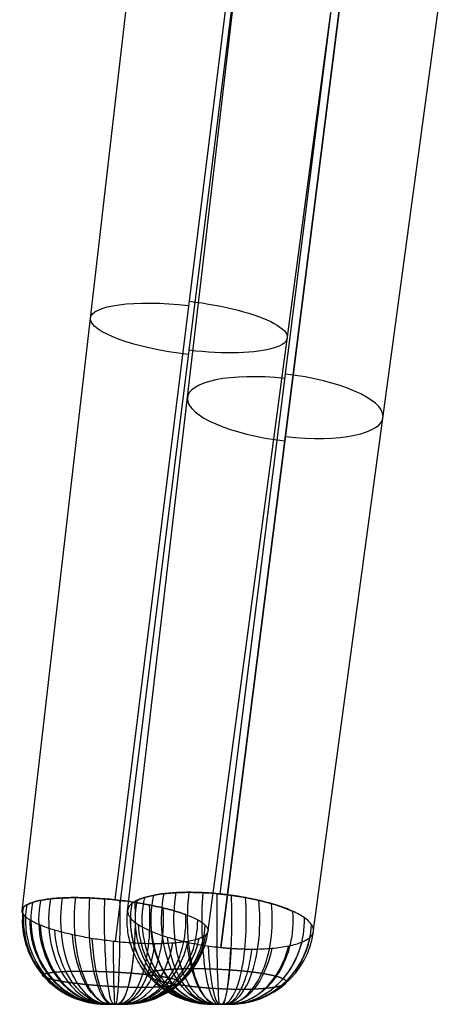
# Model space of a CAD drawing. Header units: millimetres. Extents: x -723 to 723, y 0 to 809.
# Tile 1 of 256: x -630 to -528, y 0 to 234. Entities that reach past the tile are written whole.
import ezdxf

# ---------------------------------------------------------------- set-up
doc = ezdxf.new("R2010")
doc.units = ezdxf.units.MM
doc.header["$MEASUREMENT"] = 0
doc.layers.add('Default', color=7, linetype='Continuous', true_color=0x000000)

msp = doc.modelspace()

# ---------------------------------------------------------------- linework, layer by layer
at = {"layer": 'Default'}
for p, q in [((-572.89, 304.28, 233.56), (-607.6, 24.79, 302.47)), ((-629.58, 22.15, 280.26), (-597.41, 301.02, 208.89)), ((-585.48, 17.51, 281.44), (-548.36, 295.28, 210.36)), ((-607.46, 14.87, 259.22), (-572.89, 292.02, 185.69)), ((-582.59, 26.18, -288.62), (-552.25, 267.98, -210.03)), ((-582.59, 26.18, -288.62), (-552.25, 267.96, -210.04)), ((-604.56, 22.08, -266.61), (-576.49, 262.97, -185.96)), ((-560.44, 17.59, -268.11), (-528.01, 257.48, -187.8)), ((-552.25, 252.48, -163.73), (-582.42, 13.49, -246.08)), ((-582.42, 13.49, -246.08), (-552.25, 252.48, -163.73)), ((-609.7, 0, 280.8), (-605.31, 0, 280.8)), ((-607.51, 0, 278.55), (-607.51, 0, 283.05)), ((-584.68, 0, -267.3), (-580.28, 0, -267.3)), ((-582.48, 0, -269.6), (-582.48, 0, -265))]:
    msp.add_line(p, q, dxfattribs=at)
at = {"layer": 'Default', "extrusion": (0.119725, 0.96181, -0.246146)}
for centre, radius, start, end in [((605.33, 258.58, 22.88), 23.45, 268.245, 88.245), ((605.33, 258.58, 23.95), 23.46, 88.245, 268.245)]:
    msp.add_arc(centre, radius, start, end, dxfattribs=at)
at = {"layer": 'Default', "extrusion": (0.118496, 0.941589, 0.315228)}
for centre, radius, start, end in [((580.42, -237, -4.77), 23.32, 92.2718, 272.2718), ((580.42, -237, -5.89), 23.31, 272.2718, 92.2718)]:
    msp.add_arc(centre, radius, start, end, dxfattribs=at)
at = {"layer": 'Default', "extrusion": (-0.664759, -8.71385e-16, 0.747058)}
msp.add_arc((-20, -615.13, 187.41), 20, 252.9403, 0, dxfattribs=at)
at = {"layer": 'Default', "extrusion": (0.775197, 3.13936e-15, -0.63172)}
msp.add_arc((20, -577.48, -282.6), 20, 180, 288.2256, dxfattribs=at)
at = {"layer": 'Default', "extrusion": (0.866754, 1.0943e-15, -0.498736)}
msp.add_arc((20, -524.5, -371.51), 20, 180, 288.941, dxfattribs=at)
at = {"layer": 'Default', "extrusion": (0.936051, -6.80133e-15, -0.351865)}
msp.add_arc((20, -457.48, -451.18), 20, 180, 289.1819, dxfattribs=at)
at = {"layer": 'Default', "extrusion": (0.980661, -1.3679e-14, -0.195715)}
msp.add_arc((20, -378.44, -518.94), 20, 180, 288.9402, dxfattribs=at)
at = {"layer": 'Default', "extrusion": (0.999375, -4.46405e-15, -0.035349)}
msp.add_arc((20, -290.03, -572.75), 20, 180, 288.225, dxfattribs=at)
at = {"layer": 'Default', "extrusion": (0.99226, 5.01387e-15, 0.124178)}
msp.add_arc((20, -195.19, -611.27), 20, 180, 287.0597, dxfattribs=at)
at = {"layer": 'Default', "extrusion": (0.280592, -5.3114e-16, 0.959827)}
msp.add_arc((20, 664.11, 99.15), 20, 79.6814, 180, dxfattribs=at)
at = {"layer": 'Default', "extrusion": (0.43299, -4.40169e-15, 0.901399)}
msp.add_arc((20, 671.43, -9.85), 20, 77.935, 180, dxfattribs=at)
at = {"layer": 'Default', "extrusion": (0.575501, -1.38128e-15, 0.817801)}
msp.add_arc((20, 660.67, -119.91), 20, 76.5177, 180, dxfattribs=at)
at = {"layer": 'Default', "extrusion": (0.70356, -8.10519e-15, 0.710636)}
msp.add_arc((20, 631.54, -227.82), 20, 75.4718, 180, dxfattribs=at)
at = {"layer": 'Default', "extrusion": (0.812769, 1.06863e-15, 0.582585)}
msp.add_arc((20, 584.42, -330.14), 20, 74.8303, 180, dxfattribs=at)
at = {"layer": 'Default', "extrusion": (0.899267, -3.99701e-15, 0.437401)}
msp.add_arc((20, 520.51, -423.49), 20, 74.6143, 180, dxfattribs=at)
at = {"layer": 'Default', "extrusion": (0.960081, -2.84968e-15, 0.279724)}
msp.add_arc((20, 441.79, -504.74), 20, 74.8303, 180, dxfattribs=at)
at = {"layer": 'Default', "extrusion": (0.993394, 3.61839e-18, 0.114757)}
msp.add_arc((20, 350.92, -571.32), 20, 75.4718, 180, dxfattribs=at)
at = {"layer": 'Default', "extrusion": (0.99864, 2.00137e-15, -0.052144)}
msp.add_arc((20, 250.99, -621.4), 20, 76.5177, 180, dxfattribs=at)
at = {"layer": 'Default', "extrusion": (0.976423, -1.60061e-15, -0.215864)}
msp.add_arc((20, 145.28, -653.88), 20, 77.935, 180, dxfattribs=at)
at = {"layer": 'Default', "extrusion": (0.928303, 7.40377e-15, -0.371824)}
msp.add_arc((20, 37, -668.45), 20, 79.6814, 180, dxfattribs=at)
at = {"layer": 'Default', "extrusion": (-0.260042, 3.14173e-16, 0.965597)}
msp.add_arc((-20, -634.18, -106.76), 20, 258.7381, 0, dxfattribs=at)
at = {"layer": 'Default', "extrusion": (-0.403174, -3.42696e-15, 0.915123)}
msp.add_arc((-20, -643.06, -9.9), 20, 256.4712, 0, dxfattribs=at)
at = {"layer": 'Default', "extrusion": (-0.539386, 7.82034e-15, 0.842059)}
msp.add_arc((-20, -636.93, 88.97), 20, 254.5207, 0, dxfattribs=at)
at = {"layer": 'Default', "extrusion": (0.960511, 1.23033e-15, 0.278242)}
msp.add_arc((20, -96.94, -633.98), 20, 180, 285.479, dxfattribs=at)
at = {"layer": 'Default', "extrusion": (0.906157, 1.65711e-14, 0.42294)}
msp.add_arc((20, 1.89, -641.01), 20, 180, 283.5287, dxfattribs=at)
at = {"layer": 'Default', "extrusion": (0.831716, 1.72796e-15, 0.555202)}
msp.add_arc((20, 98.85, -632.99), 20, 180, 281.2617, dxfattribs=at)
at = {"layer": 'Default', "extrusion": (0.122736, 4.41334e-16, 0.992439)}
msp.add_arc((20, 639.59, 204.19), 20, 81.7056, 180, dxfattribs=at)
at = {"layer": 'Default', "extrusion": (0.856505, -2.9196e-15, -0.516139)}
msp.add_arc((20, -70.84, -665.35), 20, 81.7056, 180, dxfattribs=at)
at = {"layer": 'Default', "extrusion": (-0.652513, 8.17957e-15, 0.757777)}
msp.add_arc((-20, -274.94, 609.24), 20, 0, 93.6376, dxfattribs=at)
at = {"layer": 'Default', "extrusion": (-0.40414, 1.1124e-15, 0.914697)}
msp.add_arc((-20, -444.38, 502.37), 20, 269.9214, 0, dxfattribs=at)
at = {"layer": 'Default', "extrusion": (-0.595008, -1.19339e-15, 0.80372)}
msp.add_arc((-20, -323.37, 587.13), 20, 273.5092, 0, dxfattribs=at)
at = {"layer": 'Default', "extrusion": (-0.470073, 4.4925e-15, 0.882627)}
msp.add_arc((-20, -402.03, 533.42), 20, 0, 90.0779, dxfattribs=at)
at = {"layer": 'Default', "extrusion": (-0.264936, -6.46811e-15, 0.964266)}
msp.add_arc((-20, -509.22, 431.69), 20, 360, 86.4911, dxfattribs=at)
at = {"layer": 'Default', "extrusion": (0.257283, 5.55913e-15, 0.966336)}
msp.add_arc((20, 496.29, -408.19), 20, 88.4977, 180, dxfattribs=at)
at = {"layer": 'Default', "extrusion": (0.46693, 1.24931e-14, 0.884294)}
msp.add_arc((20, 392.46, -508.31), 20, 93.1094, 180, dxfattribs=at)
at = {"layer": 'Default', "extrusion": (0.442976, 7.95947e-15, 0.896533)}
msp.add_arc((20, 401.62, -497.69), 20, 180, 271.5011, dxfattribs=at)
at = {"layer": 'Default', "extrusion": (0.231199, 8.41507e-15, 0.972906)}
msp.add_arc((20, 502.71, -394.69), 20, 180, 266.8909, dxfattribs=at)
at = {"layer": 'Default', "extrusion": (0.757793, 2.66504e-16, -0.652495)}
msp.add_arc((20, -185.8, -643.52), 20, 180, 263.0526, dxfattribs=at)
at = {"layer": 'Default', "extrusion": (0.884511, 2.26725e-14, -0.466519)}
msp.add_arc((20, -37.25, -668.26), 20, 180, 259.9329, dxfattribs=at)
at = {"layer": 'Default', "extrusion": (0.179062, -1.06549e-15, 0.983838)}
msp.add_arc((20, 645.76, 167.4), 20, 180, 259.9344, dxfattribs=at)
at = {"layer": 'Default', "extrusion": (-0.045473, -8.60165e-15, 0.998966)}
msp.add_arc((-20, -591.92, 308.07), 20, 360, 83.0518, dxfattribs=at)
at = {"layer": 'Default', "extrusion": (0.654127, 1.94877e-14, 0.756384)}
msp.add_arc((20, 267.93, -583.11), 20, 97.5849, 180, dxfattribs=at)
at = {"layer": 'Default', "extrusion": (0.006097, 5.93359e-15, 0.999981)}
msp.add_arc((-578.64, 20, -270.75), 20, 270, 352.4142, dxfattribs=at)
at = {"layer": 'Default', "extrusion": (0.967408, 2.59729e-15, -0.253223)}
msp.add_arc((20, 115.58, -658.73), 20, 180, 257.2983, dxfattribs=at)
at = {"layer": 'Default', "extrusion": (0.999743, 1.32204e-14, -0.022648)}
msp.add_arc((20, 264.72, -613.64), 20, 180, 255.2962, dxfattribs=at)
at = {"layer": 'Default', "extrusion": (0.977174, 9.95211e-15, 0.212439)}
msp.add_arc((20, 401.19, -533.95), 20, 180, 254.0415, dxfattribs=at)
at = {"layer": 'Default', "extrusion": (0.899267, -1.15269e-14, 0.437401)}
msp.add_arc((20, 515.97, -423.49), 20, 180, 253.6143, dxfattribs=at)
at = {"layer": 'Default', "extrusion": (0.770391, 1.90261e-15, 0.637572)}
msp.add_arc((20, 601.39, -289.03), 20, 180, 254.0414, dxfattribs=at)
at = {"layer": 'Default', "extrusion": (0.599386, -6.28503e-15, 0.80046)}
msp.add_arc((20, 652.34, -139.43), 20, 180, 255.2962, dxfattribs=at)
at = {"layer": 'Default', "extrusion": (0.398034, -8.24596e-15, 0.917371)}
msp.add_arc((20, 666.85, 15.7), 20, 180, 257.2997, dxfattribs=at)
at = {"layer": 'Default', "extrusion": (0.810186, 1.32804e-14, 0.586173)}
msp.add_arc((20, 127.1, -628.47), 20, 101.6917, 180, dxfattribs=at)
at = {"layer": 'Default', "extrusion": (0.925377, 8.10893e-15, 0.379047)}
msp.add_arc((20, -24.31, -640.2), 20, 105.2005, 180, dxfattribs=at)
at = {"layer": 'Default', "extrusion": (-0.446549, -6.68644e-15, 0.894759)}
msp.add_arc((-20, -638.28, 21.07), 20, 360, 74.799, dxfattribs=at)
at = {"layer": 'Default', "extrusion": (-0.223442, 1.18395e-14, 0.974717)}
msp.add_arc((-20, -625.25, -130.26), 20, 0, 78.3086, dxfattribs=at)
at = {"layer": 'Default', "extrusion": (0.989591, 2.9906e-14, 0.143908)}
msp.add_arc((20, -178.4, -614.77), 20, 107.8968, 180, dxfattribs=at)
at = {"layer": 'Default', "extrusion": (0.994403, 4.26133e-14, -0.105654)}
msp.add_arc((20, -325.03, -550.92), 20, 109.5979, 180, dxfattribs=at)
at = {"layer": 'Default', "extrusion": (0.817768, 1.65147e-14, -0.575548)}
msp.add_arc((20, -551.52, -322.56), 20, 109.5983, 180, dxfattribs=at)
at = {"layer": 'Default', "extrusion": (-0.649755, -1.63911e-14, 0.760144)}
msp.add_arc((-20, -614.16, 175.4), 20, 360, 72.1033, dxfattribs=at)
at = {"layer": 'Default'}
for points, knots in [([(-582.59, 26.18, -288.62), (-583.31, 26.26, -288.6), (-584.03, 26.32, -288.54), (-585.47, 26.43, -288.35), (-586.18, 26.47, -288.23), (-587.59, 26.53, -287.91), (-588.29, 26.55, -287.71), (-589.67, 26.57, -287.26), (-590.35, 26.57, -287.01), (-591.68, 26.55, -286.43), (-592.33, 26.53, -286.11), (-593.6, 26.46, -285.41), (-594.22, 26.42, -285.03), (-595.41, 26.31, -284.22), (-595.99, 26.25, -283.79), (-597.1, 26.1, -282.87), (-597.64, 26.01, -282.38), (-598.65, 25.82, -281.37), (-599.14, 25.72, -280.83), (-600.05, 25.49, -279.73), (-600.48, 25.37, -279.16), (-601.27, 25.1, -277.97), (-601.64, 24.96, -277.37), (-602.32, 24.67, -276.12), (-602.63, 24.51, -275.48), (-603.18, 24.18, -274.18), (-603.42, 24.01, -273.51), (-603.83, 23.66, -272.17), (-604.01, 23.48, -271.49), (-604.28, 23.1, -270.12), (-604.39, 22.9, -269.42), (-604.53, 22.51, -268.04), (-604.56, 22.3, -267.34), (-604.56, 22.09, -266.65)], [0, 0, 0, 0, 0.062501, 0.062501, 0.125002, 0.125002, 0.187503, 0.187503, 0.250005, 0.250005, 0.312505, 0.312505, 0.375004, 0.375004, 0.437504, 0.437504, 0.500003, 0.500003, 0.562503, 0.562503, 0.625003, 0.625003, 0.687502, 0.687502, 0.750002, 0.750002, 0.812501, 0.812501, 0.875001, 0.875001, 0.9375, 0.9375, 1, 1, 1, 1]), ([(-604.56, 22.09, -266.65), (-604.56, 22.51, -268.03), (-604.42, 22.91, -269.43), (-604.01, 23.48, -271.48), (-603.83, 23.66, -272.16), (-603.42, 24.01, -273.51), (-603.18, 24.18, -274.17), (-602.63, 24.51, -275.47), (-602.32, 24.67, -276.11), (-601.65, 24.96, -277.36), (-601.28, 25.1, -277.97), (-600.08, 25.5, -279.74), (-599.17, 25.73, -280.85), (-597.64, 26.01, -282.38), (-597.11, 26.1, -282.86), (-596, 26.25, -283.78), (-595.42, 26.31, -284.22), (-594.22, 26.42, -285.03), (-593.6, 26.46, -285.41), (-592.33, 26.53, -286.11), (-591.68, 26.55, -286.43), (-590.35, 26.57, -287), (-589.67, 26.57, -287.26), (-588.29, 26.55, -287.71), (-587.6, 26.53, -287.91), (-585.47, 26.44, -288.39), (-584.03, 26.33, -288.57), (-582.59, 26.18, -288.62)], [-1, -1, -1, -1, -0.875, -0.875, -0.8125, -0.8125, -0.75, -0.75, -0.6875, -0.6875, -0.625, -0.625, -0.5, -0.5, -0.4375, -0.4375, -0.375, -0.375, -0.3125, -0.3125, -0.25, -0.25, -0.1875, -0.1875, -0.125, -0.125, 0, 0, 0, 0]), ([(-565.44, 22.09, -281.35), (-565.96, 22.33, -281.94), (-566.51, 22.56, -282.51), (-567.68, 23.01, -283.57), (-568.29, 23.23, -284.07), (-569.58, 23.65, -285), (-570.25, 23.85, -285.43), (-571.64, 24.24, -286.21), (-572.36, 24.43, -286.57), (-573.84, 24.78, -287.19), (-574.6, 24.94, -287.47), (-576.14, 25.26, -287.93), (-576.93, 25.4, -288.12), (-578.53, 25.67, -288.41), (-579.33, 25.79, -288.51), (-580.96, 26.01, -288.63), (-581.77, 26.1, -288.65), (-582.59, 26.18, -288.62)], [-1, -1, -1, -1, -0.875, -0.875, -0.75, -0.75, -0.625001, -0.625001, -0.500001, -0.500001, -0.375001, -0.375001, -0.25, -0.25, -0.125, -0.125, 0, 0, 0, 0]), ([(-607.6, 24.79, 302.47), (-608.4, 24.87, 302.45), (-609.2, 24.95, 302.38), (-610.79, 25.08, 302.17), (-611.58, 25.13, 302.02), (-613.14, 25.22, 301.64), (-613.92, 25.25, 301.41), (-615.43, 25.29, 300.86), (-616.18, 25.31, 300.55), (-617.63, 25.31, 299.85), (-618.33, 25.3, 299.46), (-619.7, 25.25, 298.61), (-620.36, 25.22, 298.14), (-621.63, 25.14, 297.15), (-622.24, 25.08, 296.63), (-623.39, 24.96, 295.51), (-623.94, 24.88, 294.92), (-624.96, 24.71, 293.69), (-625.44, 24.62, 293.05), (-626.33, 24.42, 291.72), (-626.74, 24.3, 291.04), (-627.48, 24.06, 289.62), (-627.8, 23.93, 288.9), (-628.38, 23.66, 287.42), (-628.63, 23.51, 286.67), (-629.04, 23.21, 285.14), (-629.21, 23.05, 284.37), (-629.45, 22.72, 282.81), (-629.53, 22.55, 282.03), (-629.63, 22.02, 279.67), (-629.52, 21.65, 278.1), (-629.24, 21.27, 276.56)], [-1, -1, -1, -1, -0.9375, -0.9375, -0.875, -0.875, -0.8125, -0.8125, -0.75, -0.75, -0.6875, -0.6875, -0.625, -0.625, -0.562492, -0.562492, -0.499983, -0.499983, -0.437492, -0.437492, -0.375, -0.375, -0.3125, -0.3125, -0.25, -0.25, -0.1875, -0.1875, -0.125, -0.125, 0, 0, 0, 0]), ([(-629.24, 21.27, 276.56), (-629.38, 21.46, 277.33), (-629.48, 21.65, 278.11), (-629.59, 22.02, 279.68), (-629.6, 22.2, 280.46), (-629.53, 22.55, 282.03), (-629.45, 22.72, 282.82), (-629.21, 23.05, 284.38), (-629.04, 23.21, 285.15), (-628.63, 23.52, 286.68), (-628.38, 23.66, 287.43), (-627.8, 23.93, 288.91), (-627.47, 24.06, 289.63), (-626.73, 24.3, 291.04), (-626.33, 24.42, 291.73), (-625.44, 24.62, 293.06), (-624.96, 24.72, 293.7), (-623.93, 24.88, 294.93), (-623.39, 24.96, 295.52), (-622.23, 25.08, 296.63), (-621.62, 25.14, 297.16), (-620.36, 25.22, 298.15), (-619.7, 25.25, 298.61), (-618.33, 25.3, 299.46), (-617.62, 25.31, 299.85), (-616.17, 25.31, 300.55), (-615.43, 25.29, 300.86), (-613.91, 25.25, 301.41), (-613.14, 25.22, 301.64), (-611.58, 25.13, 302.02), (-610.79, 25.08, 302.17), (-609.2, 24.95, 302.38), (-608.4, 24.87, 302.45), (-607.6, 24.79, 302.47)], [0, 0, 0, 0, 0.062499, 0.062499, 0.124999, 0.124999, 0.187541, 0.187541, 0.250083, 0.250083, 0.31254, 0.31254, 0.374996, 0.374996, 0.437496, 0.437496, 0.499995, 0.499995, 0.562495, 0.562495, 0.624996, 0.624996, 0.687497, 0.687497, 0.749997, 0.749997, 0.812498, 0.812498, 0.874998, 0.874998, 0.937499, 0.937499, 1, 1, 1, 1]), ([(-607.6, 24.79, 302.47), (-606.8, 24.71, 302.49), (-606, 24.61, 302.47), (-604.42, 24.41, 302.34), (-603.63, 24.3, 302.24), (-602.07, 24.05, 301.94), (-601.3, 23.93, 301.76), (-599.79, 23.65, 301.3), (-599.05, 23.51, 301.03), (-597.6, 23.2, 300.41), (-596.89, 23.05, 300.06), (-595.53, 22.72, 299.29), (-594.86, 22.55, 298.87), (-593.59, 22.2, 297.96), (-592.98, 22.02, 297.47), (-591.82, 21.65, 296.42), (-591.27, 21.46, 295.87), (-590.75, 21.27, 295.29)], [0, 0, 0, 0, 0.125, 0.125, 0.25, 0.25, 0.375, 0.375, 0.5, 0.5, 0.625, 0.625, 0.75, 0.75, 0.875, 0.875, 1, 1, 1, 1]), ([(-590.75, 21.27, 295.29), (-591.79, 21.65, 296.45), (-592.96, 22.02, 297.5), (-594.86, 22.55, 298.87), (-595.52, 22.72, 299.29), (-596.89, 23.05, 300.06), (-597.6, 23.2, 300.41), (-599.05, 23.51, 301.03), (-599.79, 23.65, 301.3), (-601.3, 23.93, 301.76), (-602.07, 24.05, 301.94), (-603.63, 24.3, 302.24), (-604.42, 24.41, 302.34), (-606, 24.61, 302.47), (-606.8, 24.71, 302.49), (-607.6, 24.79, 302.47)], [-1, -1, -1, -1, -0.75, -0.75, -0.625, -0.625, -0.5, -0.5, -0.375, -0.375, -0.25, -0.25, -0.125, -0.125, 0, 0, 0, 0]), ([(-607.46, 14.87, 259.22), (-608.11, 14.94, 259.2), (-608.75, 15.02, 259.21), (-610.03, 15.18, 259.29), (-610.67, 15.26, 259.35), (-611.94, 15.44, 259.54), (-612.56, 15.54, 259.66), (-613.81, 15.75, 259.95), (-614.42, 15.86, 260.13), (-615.63, 16.08, 260.53), (-616.22, 16.2, 260.75), (-617.39, 16.44, 261.25), (-617.96, 16.57, 261.53), (-619.08, 16.83, 262.13), (-619.62, 16.97, 262.46), (-620.67, 17.24, 263.15), (-621.19, 17.39, 263.52), (-622.17, 17.68, 264.31), (-622.65, 17.82, 264.72), (-623.56, 18.12, 265.59), (-623.99, 18.28, 266.05), (-624.82, 18.58, 266.99), (-625.21, 18.74, 267.48), (-625.95, 19.05, 268.5), (-626.3, 19.21, 269.02), (-626.94, 19.53, 270.1), (-627.24, 19.69, 270.65), (-627.78, 20.01, 271.78), (-628.03, 20.17, 272.35), (-628.47, 20.49, 273.53), (-628.66, 20.65, 274.12), (-628.99, 20.96, 275.33), (-629.13, 21.11, 275.95), (-629.24, 21.27, 276.56)], [0, 0, 0, 0, 0.0625, 0.0625, 0.125001, 0.125001, 0.187501, 0.187501, 0.250001, 0.250001, 0.312501, 0.312501, 0.375001, 0.375001, 0.437501, 0.437501, 0.500001, 0.500001, 0.562501, 0.562501, 0.625001, 0.625001, 0.687501, 0.687501, 0.75, 0.75, 0.8125, 0.8125, 0.875, 0.875, 0.9375, 0.9375, 1, 1, 1, 1]), ([(-604.56, 22.09, -266.65), (-604.56, 21.89, -265.95), (-604.52, 21.68, -265.25), (-604.38, 21.25, -263.87), (-604.27, 21.03, -263.18), (-603.98, 20.59, -261.83), (-603.81, 20.37, -261.16), (-603.39, 19.93, -259.84), (-603.14, 19.71, -259.19), (-602.58, 19.27, -257.92), (-602.27, 19.05, -257.3), (-601.59, 18.61, -256.09), (-601.22, 18.4, -255.5), (-600.41, 17.97, -254.37), (-599.98, 17.76, -253.83), (-599.06, 17.34, -252.78), (-598.57, 17.14, -252.28), (-597.54, 16.74, -251.32), (-597.01, 16.55, -250.87), (-595.89, 16.17, -250.03), (-595.3, 15.99, -249.63), (-594.1, 15.63, -248.9), (-593.48, 15.46, -248.56), (-592.2, 15.14, -247.94), (-591.55, 14.98, -247.67), (-590.21, 14.68, -247.18), (-589.53, 14.54, -246.96), (-588.14, 14.28, -246.61), (-587.44, 14.16, -246.46), (-586.02, 13.94, -246.24), (-585.3, 13.83, -246.16), (-583.86, 13.64, -246.07), (-583.14, 13.56, -246.06), (-582.42, 13.49, -246.08)], [0, 0, 0, 0, 0.0625, 0.0625, 0.124999, 0.124999, 0.187499, 0.187499, 0.249999, 0.249999, 0.312498, 0.312498, 0.374998, 0.374998, 0.437498, 0.437498, 0.499997, 0.499997, 0.562497, 0.562497, 0.624997, 0.624997, 0.687497, 0.687497, 0.749996, 0.749996, 0.812497, 0.812497, 0.874998, 0.874998, 0.937499, 0.937499, 1, 1, 1, 1]), ([(-590.75, 21.27, 295.29), (-589.66, 20.86, 294.05), (-588.71, 20.45, 292.69), (-587.55, 19.82, 290.51), (-587.2, 19.61, 289.76), (-586.6, 19.19, 288.22), (-586.35, 18.98, 287.44), (-585.73, 18.36, 285.04), (-585.51, 17.96, 283.39), (-585.45, 17.2, 280.09), (-585.62, 16.84, 278.42), (-586.33, 16.17, 275.17), (-586.88, 15.87, 273.58), (-588.32, 15.34, 270.56), (-589.22, 15.11, 269.12), (-591.31, 14.74, 266.48), (-592.51, 14.6, 265.28), (-595.16, 14.41, 263.16), (-596.6, 14.36, 262.25), (-598.12, 14.36, 261.51)], [0, 0, 0, 0, 0.125, 0.125, 0.1875, 0.1875, 0.25, 0.25, 0.375, 0.375, 0.5, 0.5, 0.625, 0.625, 0.75, 0.75, 0.875, 0.875, 1, 1, 1, 1]), ([(-575.06, 13.1, -247.55), (-574.23, 13.1, -247.87), (-573.42, 13.12, -248.22), (-571.85, 13.18, -249.03), (-571.08, 13.23, -249.48), (-569.62, 13.36, -250.46), (-568.91, 13.44, -250.99), (-567.57, 13.62, -252.13), (-566.93, 13.73, -252.73), (-565.73, 13.98, -254.01), (-565.18, 14.12, -254.69), (-564.14, 14.42, -256.09), (-563.67, 14.58, -256.82), (-562.81, 14.94, -258.32), (-562.43, 15.13, -259.1), (-561.76, 15.52, -260.69), (-561.48, 15.73, -261.5), (-561.01, 16.17, -263.15), (-560.82, 16.4, -263.99), (-560.56, 16.87, -265.67), (-560.48, 17.12, -266.52), (-560.43, 17.62, -268.22), (-560.45, 17.87, -269.06), (-560.61, 18.39, -270.75), (-560.74, 18.66, -271.58), (-561.1, 19.19, -273.23), (-561.33, 19.46, -274.04), (-561.9, 19.99, -275.63), (-562.23, 20.26, -276.41), (-562.99, 20.79, -277.91), (-563.42, 21.06, -278.64), (-564.37, 21.58, -280.04), (-564.88, 21.84, -280.71), (-565.44, 22.09, -281.35)], [0, 0, 0, 0, 0.0625, 0.0625, 0.125001, 0.125001, 0.18753, 0.18753, 0.250059, 0.250059, 0.31253, 0.31253, 0.375001, 0.375001, 0.437501, 0.437501, 0.500001, 0.500001, 0.562501, 0.562501, 0.625001, 0.625001, 0.6875, 0.6875, 0.75, 0.75, 0.8125, 0.8125, 0.875, 0.875, 0.9375, 0.9375, 1, 1, 1, 1]), ([(-598.12, 14.36, 261.51), (-598.85, 14.36, 261.15), (-599.6, 14.37, 260.84), (-601.12, 14.41, 260.29), (-601.89, 14.45, 260.06), (-603.46, 14.53, 259.67), (-604.26, 14.59, 259.52), (-605.86, 14.71, 259.3), (-606.66, 14.79, 259.24), (-607.46, 14.87, 259.22)], [0, 0, 0, 0, 0.249998, 0.249998, 0.499999, 0.499999, 0.749999, 0.749999, 1, 1, 1, 1]), ([(-609.66, 0, 280.42), (-609.71, 0, 280.66), (-609.72, 0, 280.91), (-609.67, 0, 281.27), (-609.65, 0, 281.39), (-609.58, 0, 281.62), (-609.54, 0, 281.74), (-609.43, 0, 281.95), (-609.37, 0, 282.06), (-609.24, 0, 282.25), (-609.16, 0, 282.34), (-608.99, 0, 282.51), (-608.9, 0, 282.59), (-608.71, 0, 282.73), (-608.61, 0, 282.79), (-608.39, 0, 282.89), (-608.28, 0, 282.93), (-608.05, 0, 283), (-607.94, 0, 283.02), (-607.7, 0, 283.05), (-607.58, 0, 283.06), (-607.34, 0, 283.04), (-607.22, 0, 283.03), (-606.99, 0, 282.98), (-606.87, 0, 282.94), (-606.65, 0, 282.85), (-606.54, 0, 282.8), (-606.23, 0, 282.61), (-606.04, 0, 282.45), (-605.88, 0, 282.26)], [0, 0, 0, 0, 0.125, 0.125, 0.1875, 0.1875, 0.25, 0.25, 0.3125, 0.3125, 0.375, 0.375, 0.4375, 0.4375, 0.5, 0.5, 0.5625, 0.5625, 0.625, 0.625, 0.6875, 0.6875, 0.75, 0.75, 0.8125, 0.8125, 0.875, 0.875, 1, 1, 1, 1]), ([(-606.52, 0, 278.76), (-606.67, 0, 278.69), (-606.83, 0, 278.63), (-607.15, 0, 278.56), (-607.32, 0, 278.55), (-607.66, 0, 278.55), (-607.83, 0, 278.58), (-608.15, 0, 278.66), (-608.31, 0, 278.73), (-608.62, 0, 278.89), (-608.76, 0, 278.98), (-609.02, 0, 279.21), (-609.14, 0, 279.34), (-609.35, 0, 279.62), (-609.44, 0, 279.77), (-609.58, 0, 280.08), (-609.63, 0, 280.25), (-609.66, 0, 280.42)], [0, 0, 0, 0, 0.125, 0.125, 0.25, 0.25, 0.375, 0.375, 0.5, 0.5, 0.625, 0.625, 0.75, 0.75, 0.875, 0.875, 1, 1, 1, 1]), ([(-605.88, 0, 282.26), (-605.77, 0, 282.13), (-605.67, 0, 281.99), (-605.5, 0, 281.68), (-605.44, 0, 281.52), (-605.35, 0, 281.18), (-605.32, 0, 281.01), (-605.3, 0, 280.67), (-605.32, 0, 280.49), (-605.38, 0, 280.16), (-605.43, 0, 279.99), (-605.56, 0, 279.68), (-605.65, 0, 279.53), (-605.85, 0, 279.26), (-605.97, 0, 279.14), (-606.22, 0, 278.93), (-606.37, 0, 278.84), (-606.52, 0, 278.76)], [0, 0, 0, 0, 0.125, 0.125, 0.25, 0.25, 0.375, 0.375, 0.5, 0.5, 0.625, 0.625, 0.75, 0.75, 0.875, 0.875, 1, 1, 1, 1]), ([(-580.83, 0, -268.76), (-580.98, 0, -268.94), (-581.16, 0, -269.1), (-581.45, 0, -269.29), (-581.55, 0, -269.35), (-581.76, 0, -269.44), (-581.86, 0, -269.48), (-582.08, 0, -269.55), (-582.19, 0, -269.57), (-582.42, 0, -269.6), (-582.53, 0, -269.6), (-582.75, 0, -269.6), (-582.87, 0, -269.58), (-583.08, 0, -269.54), (-583.19, 0, -269.51), (-583.4, 0, -269.43), (-583.5, 0, -269.38), (-583.7, 0, -269.27), (-583.79, 0, -269.21), (-583.96, 0, -269.07), (-584.04, 0, -268.99), (-584.19, 0, -268.82), (-584.26, 0, -268.73), (-584.39, 0, -268.54), (-584.44, 0, -268.43), (-584.53, 0, -268.22), (-584.57, 0, -268.12), (-584.66, 0, -267.78), (-584.69, 0, -267.54), (-584.68, 0, -267.31)], [0, 0, 0, 0, 0.125, 0.125, 0.1875, 0.1875, 0.25, 0.25, 0.3125, 0.3125, 0.375, 0.375, 0.4375, 0.4375, 0.5, 0.5, 0.5625, 0.5625, 0.625, 0.625, 0.6875, 0.6875, 0.75, 0.75, 0.8125, 0.8125, 0.875, 0.875, 1, 1, 1, 1]), ([(-584.68, 0, -267.31), (-584.67, 0, -267.12), (-584.65, 0, -266.94), (-584.55, 0, -266.58), (-584.48, 0, -266.41), (-584.31, 0, -266.08), (-584.21, 0, -265.93), (-583.97, 0, -265.65), (-583.83, 0, -265.53), (-583.54, 0, -265.31), (-583.38, 0, -265.22), (-583.05, 0, -265.09), (-582.87, 0, -265.04), (-582.52, 0, -264.99), (-582.35, 0, -264.99), (-582, 0, -265.02), (-581.83, 0, -265.06), (-581.66, 0, -265.13)], [0, 0, 0, 0, 0.125, 0.125, 0.25, 0.25, 0.375, 0.375, 0.5, 0.5, 0.625, 0.625, 0.75, 0.75, 0.875, 0.875, 1, 1, 1, 1]), ([(-581.66, 0, -265.13), (-581.5, 0, -265.19), (-581.35, 0, -265.27), (-581.06, 0, -265.47), (-580.93, 0, -265.59), (-580.7, 0, -265.86), (-580.6, 0, -266.01), (-580.44, 0, -266.33), (-580.38, 0, -266.5), (-580.3, 0, -266.85), (-580.28, 0, -267.04), (-580.28, 0, -267.4), (-580.3, 0, -267.59), (-580.39, 0, -267.95), (-580.45, 0, -268.12), (-580.61, 0, -268.46), (-580.72, 0, -268.61), (-580.83, 0, -268.76)], [0, 0, 0, 0, 0.125, 0.125, 0.25, 0.25, 0.375, 0.375, 0.5, 0.5, 0.625, 0.625, 0.75, 0.75, 0.875, 0.875, 1, 1, 1, 1])]:
    msp.add_open_spline(points, degree=3, knots=knots, dxfattribs=at)
for points, weights, knots in [([(-582.59, 26.18, -288.62), (-581.7, 26.09, -288.65), (-580.81, 25.99, -288.63), (-578.81, 25.71, -288.46), (-577.7, 25.54, -288.29), (-575.52, 25.14, -287.77), (-574.46, 24.92, -287.43), (-572.4, 24.44, -286.6), (-571.4, 24.18, -286.11), (-568.57, 23.36, -284.41), (-566.87, 22.74, -282.99), (-565.44, 22.09, -281.35)], [0.999999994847, 0.999999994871, 0.999999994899, 0.999999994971, 0.999999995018, 0.99999999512, 0.999999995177, 0.999999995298, 0.999999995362, 0.999999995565, 0.999999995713, 0.999999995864], [0, 0, 0, 0, 0.135952, 0.135952, 0.308761, 0.308761, 0.481571, 0.481571, 0.654381, 0.654381, 1, 1, 1, 1]), ([(-582.42, 13.49, -246.08), (-581.67, 13.41, -246.11), (-580.92, 13.35, -246.17), (-578.44, 13.16, -246.5), (-576.71, 13.1, -246.93), (-575.06, 13.1, -247.55)], [1.00000003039, 1.0000000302, 1.00000003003, 1.00000002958, 1.00000002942, 1.00000002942], [0, 0, 0, 0, 0.298224, 0.298224, 1, 1, 1, 1]), ([(-623.97, 6.31, 277.6), (-624.51, 6.52, 279.32), (-624.77, 6.73, 281.15), (-624.67, 7.01, 283.94), (-624.55, 7.1, 284.89), (-624.15, 7.27, 286.75), (-623.87, 7.35, 287.68), (-623.13, 7.49, 289.48), (-622.68, 7.56, 290.36), (-621.61, 7.67, 292.03), (-621, 7.72, 292.82), (-619.63, 7.8, 294.29), (-618.87, 7.83, 294.97), (-617.24, 7.87, 296.17), (-616.37, 7.88, 296.7), (-614.54, 7.88, 297.59), (-613.59, 7.87, 297.95), (-611.64, 7.83, 298.49), (-610.64, 7.8, 298.67), (-608.64, 7.72, 298.84), (-607.63, 7.67, 298.83), (-605.66, 7.56, 298.64), (-604.69, 7.49, 298.45), (-602.82, 7.35, 297.92), (-601.91, 7.27, 297.57), (-600.2, 7.1, 296.73), (-599.39, 7.01, 296.24), (-597.13, 6.73, 294.6), (-595.84, 6.52, 293.26), (-594.83, 6.31, 291.78)], [0.84215409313, 0.836913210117, 0.831779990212, 0.82469988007, 0.822443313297, 0.81821247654, 0.816238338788, 0.812642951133, 0.811021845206, 0.80819391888, 0.806987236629, 0.80503604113, 0.804291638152, 0.80329554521, 0.803043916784, 0.803043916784, 0.80329554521, 0.804291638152, 0.80503604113, 0.806987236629, 0.80819391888, 0.811021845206, 0.812642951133, 0.816238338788, 0.81821247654, 0.822443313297, 0.82469988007, 0.831779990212, 0.836913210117, 0.84215409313], [0, 0, 0, 0, 8.874826, 8.874826, 13.31224, 13.31224, 17.749653, 17.749653, 22.187066, 22.187066, 26.624479, 26.624479, 31.061892, 31.061892, 35.499306, 35.499306, 39.936719, 39.936719, 44.374132, 44.374132, 48.811545, 48.811545, 53.248958, 53.248958, 57.686372, 57.686372, 62.123785, 62.123785, 70.998611, 70.998611, 70.998611, 70.998611]), ([(-569.33, 6.62, -278.17), (-570.23, 6.86, -279.62), (-571.39, 7.1, -280.95), (-573.46, 7.42, -282.66), (-574.21, 7.53, -283.18), (-575.81, 7.72, -284.09), (-576.66, 7.81, -284.48), (-578.43, 7.97, -285.13), (-579.36, 8.05, -285.38), (-581.26, 8.18, -285.71), (-582.23, 8.23, -285.8), (-584.2, 8.32, -285.79), (-585.19, 8.35, -285.7), (-587.14, 8.4, -285.34), (-588.1, 8.41, -285.08), (-589.96, 8.41, -284.38), (-590.86, 8.4, -283.94), (-592.57, 8.35, -282.93), (-593.37, 8.32, -282.34), (-594.85, 8.23, -281.05), (-595.53, 8.18, -280.35), (-596.74, 8.05, -278.84), (-597.27, 7.97, -278.05), (-598.18, 7.81, -276.39), (-598.56, 7.72, -275.54), (-599.16, 7.53, -273.8), (-599.38, 7.42, -272.91), (-599.82, 7.1, -270.27), (-599.81, 6.86, -268.5), (-599.54, 6.62, -266.81)], [0.834529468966, 0.828468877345, 0.822568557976, 0.81445146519, 0.811868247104, 0.807028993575, 0.804773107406, 0.800666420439, 0.79881578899, 0.795588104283, 0.794211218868, 0.791984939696, 0.79113568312, 0.789999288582, 0.789712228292, 0.789712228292, 0.789999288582, 0.79113568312, 0.791984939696, 0.794211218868, 0.795588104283, 0.79881578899, 0.800666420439, 0.804773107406, 0.807028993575, 0.811868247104, 0.81445146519, 0.822568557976, 0.828468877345, 0.834529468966], [0, 0, 0, 0, 8.948064, 8.948064, 13.422095, 13.422095, 17.896127, 17.896127, 22.370159, 22.370159, 26.844191, 26.844191, 31.318223, 31.318223, 35.792254, 35.792254, 40.266286, 40.266286, 44.740318, 44.740318, 49.21435, 49.21435, 53.688382, 53.688382, 58.162413, 58.162413, 62.636445, 62.636445, 71.584509, 71.584509, 71.584509, 71.584509]), ([(-601.28, 3.99, 267.99), (-602.28, 3.99, 267.5), (-603.34, 4, 267.11), (-605.52, 4.06, 266.55), (-606.64, 4.11, 266.39), (-608.9, 4.22, 266.29), (-610.03, 4.3, 266.35), (-612.28, 4.47, 266.72), (-613.39, 4.56, 267.02), (-615.54, 4.78, 267.86), (-616.57, 4.9, 268.4), (-618.52, 5.16, 269.7), (-619.43, 5.29, 270.46), (-621.09, 5.57, 272.19), (-621.83, 5.72, 273.16), (-623.08, 6.02, 275.26), (-623.59, 6.17, 276.4), (-623.97, 6.31, 277.6)], [0.900328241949, 0.900328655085, 0.899952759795, 0.898464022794, 0.897350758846, 0.894426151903, 0.892614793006, 0.888360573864, 0.885917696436, 0.880494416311, 0.877514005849, 0.87113744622, 0.867741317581, 0.860682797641, 0.857020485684, 0.849605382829, 0.845853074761, 0.842154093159], [0, 0, 0, 0, 5.104277, 5.104277, 10.208554, 10.208554, 15.312831, 15.312831, 20.417108, 20.417108, 25.521385, 25.521385, 30.625662, 30.625662, 35.729939, 35.729939, 40.834216, 40.834216, 40.834216, 40.834216]), ([(-594.83, 6.31, 291.78), (-594.12, 6.17, 290.74), (-593.54, 6.02, 289.63), (-592.66, 5.72, 287.35), (-592.35, 5.57, 286.17), (-592.01, 5.29, 283.8), (-591.98, 5.15, 282.61), (-592.16, 4.9, 280.28), (-592.37, 4.78, 279.13), (-593.04, 4.56, 276.92), (-593.49, 4.47, 275.86), (-594.58, 4.3, 273.87), (-595.23, 4.22, 272.93), (-596.71, 4.11, 271.22), (-597.53, 4.06, 270.44), (-599.31, 4, 269.07), (-600.27, 3.99, 268.48), (-601.28, 3.99, 267.99)], [0.842154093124, 0.845853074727, 0.849605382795, 0.857020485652, 0.86068279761, 0.867741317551, 0.871137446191, 0.877514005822, 0.880494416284, 0.885917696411, 0.888360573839, 0.892614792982, 0.89442615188, 0.897350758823, 0.898464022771, 0.899952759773, 0.900328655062, 0.900328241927], [0, 0, 0, 0, 5.104277, 5.104277, 10.208554, 10.208554, 15.312831, 15.312831, 20.417108, 20.417108, 25.521385, 25.521385, 30.625662, 30.625662, 35.729939, 35.729939, 40.834216, 40.834216, 40.834216, 40.834216]), ([(-599.54, 6.62, -266.81), (-599.32, 6.43, -265.51), (-598.95, 6.24, -264.26), (-597.94, 5.85, -261.91), (-597.31, 5.66, -260.82), (-595.82, 5.3, -258.84), (-594.98, 5.12, -257.95), (-593.14, 4.79, -256.4), (-592.14, 4.63, -255.73), (-590.04, 4.35, -254.65), (-588.94, 4.22, -254.22), (-586.7, 4, -253.61), (-585.55, 3.91, -253.43), (-583.24, 3.75, -253.31), (-582.09, 3.7, -253.36), (-579.82, 3.62, -253.72), (-578.71, 3.6, -254.01), (-577.64, 3.6, -254.41)], [0.834529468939, 0.839266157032, 0.844100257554, 0.853683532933, 0.858431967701, 0.867597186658, 0.872013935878, 0.88031163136, 0.884192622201, 0.891255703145, 0.894437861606, 0.899979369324, 0.902338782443, 0.906148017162, 0.907597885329, 0.909536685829, 0.910026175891, 0.91002564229], [0, 0, 0, 0, 5.319496, 5.319496, 10.638992, 10.638992, 15.958489, 15.958489, 21.277985, 21.277985, 26.597481, 26.597481, 31.916977, 31.916977, 37.236473, 37.236473, 42.55597, 42.55597, 42.55597, 42.55597]), ([(-577.64, 3.6, -254.41), (-576.57, 3.6, -254.81), (-575.53, 3.62, -255.33), (-573.6, 3.7, -256.56), (-572.69, 3.75, -257.27), (-571.04, 3.91, -258.88), (-570.29, 4, -259.78), (-569, 4.22, -261.72), (-568.46, 4.35, -262.76), (-567.6, 4.63, -264.96), (-567.28, 4.79, -266.12), (-566.92, 5.12, -268.5), (-566.87, 5.3, -269.72), (-567.06, 5.66, -272.19), (-567.3, 5.85, -273.43), (-568.08, 6.24, -275.86), (-568.63, 6.43, -277.05), (-569.33, 6.62, -278.17)], [0.910025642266, 0.910026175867, 0.909536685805, 0.907597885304, 0.906148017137, 0.902338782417, 0.899979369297, 0.894437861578, 0.891255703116, 0.884192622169, 0.880311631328, 0.872013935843, 0.867597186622, 0.858431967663, 0.853683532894, 0.844100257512, 0.839266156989, 0.834529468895], [0, 0, 0, 0, 5.319496, 5.319496, 10.638992, 10.638992, 15.958489, 15.958489, 21.277985, 21.277985, 26.597481, 26.597481, 31.916977, 31.916977, 37.236473, 37.236473, 42.55597, 42.55597, 42.55597, 42.55597])]:
    msp.add_rational_spline(points, weights, degree=3, knots=knots, dxfattribs=at)
for points, weights in [([(-629.24, 21.27, 276.56), (-630.57, 0, 276.3), (-609.66, 0, 280.42)], [0.99999999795, 0.684308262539, 0.999999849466]), ([(-584.68, 0, -267.31), (-606.89, 0, -266.57), (-604.56, 22.09, -266.65)], [0.999999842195, 0.669059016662, 1]), ([(-565.44, 22.09, -281.35), (-563.64, 0, -282.82), (-580.83, 0, -268.76)], [0.999999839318, 0.6690590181, 1]), ([(-581.66, 0, -265.13), (-576.75, 0, -252.06), (-575.06, 13.1, -247.55)], [1, 0.820051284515, 1])]:
    msp.add_rational_spline(points, weights, degree=2, dxfattribs=at)

doc.saveas('drawing.dxf')
